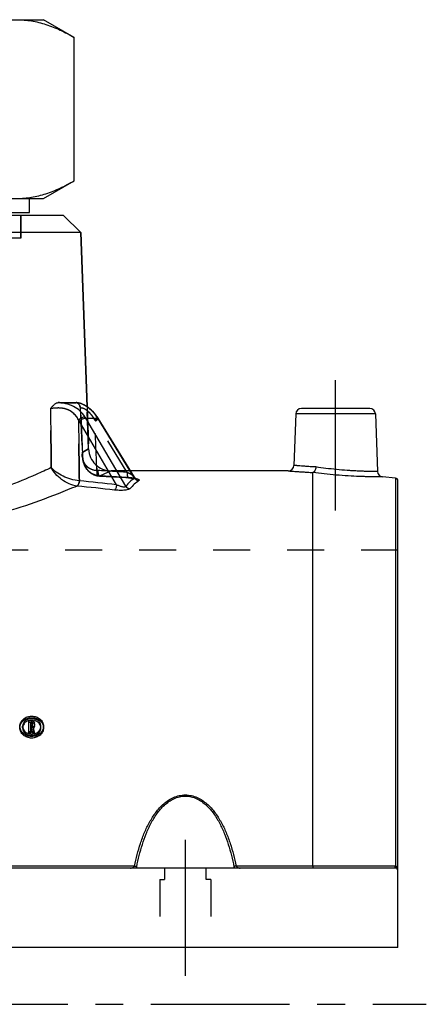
# Model space of a CAD drawing. Header units: millimetres. Extents: x 398 to 602, y 400 to 600.
# Tile 33 of 33: x 531 to 602, y 421 to 595. Entities that reach past the tile are written whole.
import ezdxf

# ---------------------------------------------------------------- set-up
doc = ezdxf.new("R2010")
doc.units = ezdxf.units.MM
doc.header["$LTSCALE"] = 65.185185
doc.linetypes.add('CENTER', pattern=[0.6, 0.375, -0.075, 0.075, -0.075])
doc.linetypes.add('HIDDEN', pattern=[0.2, 0.1, -0.1])
for name, color, linetype in [('FASEN', 7, 'CONTINUOUS'), ('FLAECHEN', 7, 'CONTINUOUS'), ('KOERPER', 7, 'CONTINUOUS'), ('KONST.EL_MIT_GEO', 7, 'CONTINUOUS')]:
    doc.layers.add(name, color=color, linetype=linetype)

msp = doc.modelspace()

# ---------------------------------------------------------------- linework, layer by layer
at = {"layer": 'FASEN', "color": 7, "linetype": 'Continuous'}
for p, q in [((538.5, 560.25), (461.5, 560.25)), ((538.5, 560.25), (541.6, 557.25)), ((541.6, 557.25), (458.4, 557.25))]:
    msp.add_line(p, q, dxfattribs=at)
at = {"layer": 'FLAECHEN', "color": 8, "linetype": 'HIDDEN'}
for p, q in [((531, 560.25), (531, 556.25)), ((531, 556.25), (469, 556.25)), ((542.68, 526.55), (542.94, 519.11)), ((550.32, 515.25), (546.93, 515.25)), ((597.5, 501.25), (525.1, 501.25)), ((597.5, 431.25), (597.5, 501.25))]:
    msp.add_line(p, q, dxfattribs=at)
at = {"layer": 'FLAECHEN', "color": 7, "linetype": 'Continuous'}
for p, q in [((541.6, 557.25), (542.68, 526.55)), ((578.15, 515.25), (550.32, 515.25)), ((597.04, 513.98), (594.8, 514.17)), ((597.5, 431.25), (402.5, 431.25))]:
    msp.add_line(p, q, dxfattribs=at)
at = {"layer": 'FLAECHEN', "color": 2, "linetype": 'CENTER'}
msp.add_line((397.5, 421.25), (602.5, 421.25), dxfattribs=at)
at = {"layer": 'KOERPER', "color": 2, "linetype": 'CENTER'}
msp.add_line((586.5, 508.25), (586.5, 531.25), dxfattribs=at)
at = {"layer": 'KOERPER', "color": 7, "linetype": 'Continuous'}
for p, q in [((579.47, 525.28), (579.15, 516.22)), ((593.53, 525.28), (593.89, 515.14))]:
    msp.add_line(p, q, dxfattribs=at)
at = {"layer": 'KOERPER', "color": 8, "linetype": 'HIDDEN'}
for p, q in [((563.7, 445.25), (556.3, 445.25)), ((556.3, 445.25), (556.3, 443.25)), ((563.7, 443.25), (563.7, 445.25)), ((555.5, 443.25), (556.3, 443.25)), ((555.5, 443.25), (555.5, 431.25)), ((564.5, 443.25), (563.7, 443.25)), ((564.5, 443.25), (564.5, 431.25))]:
    msp.add_line(p, q, dxfattribs=at)
at = {"layer": 'KONST.EL_MIT_GEO', "color": 7, "linetype": 'Continuous'}
for p, q in [((465, 594.75), (535, 594.75)), ((540.41, 591.62), (535, 594.75)), ((540.41, 566.38), (540.41, 591.62)), ((535, 563.25), (540.41, 566.38)), ((465, 563.25), (535, 563.25)), ((532.5, 560.75), (532.5, 563.25)), ((467.5, 560.75), (532.5, 560.75)), ((542.68, 526.55), (541.6, 557.25)), ((540.91, 527.26), (540.87, 527.27)), ((542.71, 526.53), (542.61, 526.6)), ((542.81, 526.47), (542.7, 526.54)), ((542.9, 526.4), (542.8, 526.47)), ((543, 526.33), (542.9, 526.4)), ((543.09, 526.25), (542.99, 526.33)), ((543.19, 526.17), (543.09, 526.26)), ((543.29, 526.09), (543.19, 526.18)), ((543.39, 526.01), (543.29, 526.1)), ((543.49, 525.92), (543.38, 526.01)), ((543.58, 525.83), (543.48, 525.92)), ((543.68, 525.73), (543.58, 525.83)), ((543.78, 525.63), (543.68, 525.74)), ((592.53, 526.25), (580.47, 526.25)), ((547.88, 512.8), (541.29, 524.04)), ((542.44, 524.55), (544.56, 524.55)), ((549.48, 512.56), (542.44, 524.55)), ((543.87, 525.53), (543.77, 525.64)), ((543.97, 525.43), (543.87, 525.53)), ((544.06, 525.32), (543.96, 525.43)), ((544.15, 525.2), (544.06, 525.32)), ((544.24, 525.09), (544.15, 525.21)), ((544.33, 524.97), (544.24, 525.09)), ((544.42, 524.85), (544.33, 524.97)), ((544.48, 524.76), (544.42, 524.85)), ((551.04, 513.97), (544.56, 524.55)), ((551.01, 514.12), (544.61, 524.56)), ((579.47, 525.28), (579.15, 516.22)), ((593.53, 525.28), (579.47, 525.28)), ((593.53, 525.28), (593.89, 515.14)), ((551.02, 514.12), (551.02, 514.12)), ((582.5, 445.62), (582.5, 514.97)), ((597.04, 513.98), (597.04, 445.62)), ((541.31, 513.51), (541.28, 513.51)), ((597.5, 431.25), (597.5, 513.48)), ((530.83, 470.25), (530.83, 470.29)), ((530.83, 469.97), (530.83, 470.25)), ((531.31, 470.29), (531.31, 470.25)), ((532.91, 471.21), (532.43, 471.21)), ((532.43, 469), (532.43, 471.21)), ((532.91, 470.93), (532.75, 470.93)), ((532.75, 470.36), (532.75, 470.93)), ((532.91, 470.66), (532.75, 470.66)), ((532.91, 470.36), (532.75, 470.36)), ((532.91, 470.66), (532.91, 470.93)), ((533.07, 470.5), (533.07, 470.8)), ((533.39, 470.22), (533.39, 470.8)), ((534.52, 470.25), (534.52, 470.29)), ((535, 470.29), (535, 470.25)), ((535, 469.97), (535, 470.25)), ((532.75, 469.28), (532.43, 469.28)), ((532.75, 469), (532.43, 469)), ((532.85, 470.09), (532.75, 470.09)), ((532.75, 469), (532.75, 470.09)), ((532.85, 469.81), (532.75, 469.81)), ((532.85, 469.81), (532.85, 470.09)), ((533.39, 469.28), (533.06, 469.28)), ((533.06, 469), (533.06, 469.28)), ((533.39, 469), (533.06, 469)), ((533.39, 469), (533.39, 469.28)), ((597, 445.25), (403, 445.25)), ((551.03, 445.62), (448.97, 445.62)), ((582.5, 445.62), (568.97, 445.62)), ((596.96, 445.62), (582.5, 445.62))]:
    msp.add_line(p, q, dxfattribs=at)
at = {"layer": 'KONST.EL_MIT_GEO', "color": 8, "linetype": 'HIDDEN'}
for p, q in [((469, 560.25), (531, 560.25)), ((531, 556.25), (531, 560.25)), ((541.25, 527.2), (541.24, 527.2)), ((541.38, 526.68), (541.39, 526.66)), ((541.39, 526.66), (541.41, 526.62)), ((541.41, 526.63), (541.42, 526.58)), ((541.42, 526.59), (541.44, 526.54)), ((541.44, 526.54), (541.45, 526.5)), ((541.45, 526.5), (541.46, 526.46)), ((541.46, 526.46), (541.47, 526.41)), ((541.48, 526.28), (541.83, 517.8)), ((541.52, 527.12), (541.51, 527.12)), ((541.61, 527.09), (541.6, 527.09)), ((541.7, 527.06), (541.69, 527.06)), ((541.79, 527.02), (541.78, 527.02)), ((541.88, 526.98), (541.88, 526.99)), ((541.98, 526.94), (541.97, 526.95)), ((542.07, 526.9), (542.06, 526.9)), ((542.16, 526.86), (542.15, 526.86)), ((542.25, 526.81), (542.24, 526.81)), ((542.34, 526.76), (542.33, 526.76)), ((542.43, 526.71), (542.42, 526.71)), ((542.52, 526.65), (542.52, 526.66)), ((542.62, 526.59), (542.61, 526.6)), ((542.94, 519.11), (542.68, 526.55)), ((549.72, 514.98), (544.16, 524.04)), ((541.9, 518.56), (542.94, 519.11)), ((542.94, 519.11), (541.9, 518.56)), ((542.01, 516.7), (542.05, 516.58)), ((542.05, 516.58), (542.09, 516.46)), ((542.09, 516.46), (542.14, 516.34)), ((542.14, 516.34), (542.19, 516.23)), ((542.19, 516.23), (542.24, 516.12)), ((542.24, 516.12), (542.3, 516.02)), ((542.29, 516.02), (542.35, 515.91)), ((542.35, 515.92), (542.41, 515.82)), ((542.41, 515.82), (542.47, 515.72)), ((542.47, 515.72), (542.54, 515.63)), ((542.53, 515.63), (542.6, 515.54)), ((542.6, 515.54), (542.67, 515.46)), ((542.67, 515.46), (542.74, 515.38)), ((542.74, 515.38), (542.81, 515.3)), ((542.81, 515.3), (542.88, 515.22)), ((544.36, 516.19), (544.4, 515.32)), ((542.88, 515.23), (542.96, 515.15)), ((542.96, 515.15), (543.03, 515.08)), ((543.03, 515.09), (543.11, 515.02)), ((543.11, 515.02), (543.19, 514.96)), ((543.19, 514.96), (543.27, 514.9)), ((543.27, 514.9), (543.35, 514.84)), ((543.35, 514.84), (543.43, 514.79)), ((543.43, 514.79), (543.52, 514.74)), ((543.51, 514.74), (543.6, 514.69)), ((543.6, 514.7), (543.69, 514.65)), ((543.68, 514.65), (543.77, 514.61)), ((543.77, 514.61), (543.86, 514.57)), ((543.86, 514.57), (543.95, 514.54)), ((543.95, 514.54), (544.04, 514.5)), ((544.04, 514.51), (544.13, 514.47)), ((544.13, 514.48), (544.22, 514.45)), ((544.22, 514.45), (544.32, 514.42)), ((544.31, 514.42), (544.41, 514.4)), ((544.41, 514.4), (544.51, 514.38)), ((544.5, 514.39), (544.6, 514.37)), ((544.6, 514.37), (544.65, 514.36)), ((544.65, 514.36), (544.68, 514.36)), ((544.68, 514.36), (544.72, 514.35)), ((544.72, 514.35), (544.76, 514.35)), ((544.76, 514.35), (544.8, 514.35)), ((544.8, 514.35), (544.84, 514.34)), ((544.84, 514.34), (544.88, 514.34)), ((544.88, 514.34), (546.03, 514.27)), ((546.93, 515.25), (544.97, 514.35)), ((546.02, 514.27), (547.19, 514.2)), ((547.18, 514.2), (548.34, 514.13)), ((548.34, 514.13), (549.5, 514.05)), ((549.5, 514.05), (550.1, 514.01)), ((550.03, 514.03), (550.1, 514.03)), ((550.1, 514.01), (550.21, 514.01)), ((550.16, 514.01), (550.26, 514)), ((550.26, 514), (550.36, 513.99)), ((550.31, 514), (550.41, 513.99)), ((550.41, 513.99), (550.46, 513.98)), ((550.45, 513.98), (550.5, 513.98)), ((550.5, 513.98), (550.55, 513.97)), ((550.54, 513.97), (550.59, 513.97)), ((550.59, 513.97), (550.63, 513.96)), ((550.63, 513.96), (550.67, 513.96)), ((550.67, 513.96), (550.71, 513.95)), ((550.71, 513.95), (550.75, 513.95)), ((550.75, 513.95), (550.78, 513.94)), ((550.78, 513.94), (550.82, 513.94)), ((550.82, 513.94), (550.85, 513.93)), ((550.85, 513.93), (550.89, 513.93)), ((550.88, 513.93), (550.92, 513.92)), ((550.92, 513.92), (550.95, 513.92)), ((550.95, 513.92), (550.98, 513.91)), ((550.98, 513.91), (551.01, 513.91)), ((551, 513.91), (551.03, 513.9)), ((551.02, 514.12), (551.02, 514.12)), ((551.29, 513.84), (551.28, 513.85)), ((551.3, 513.84), (551.31, 513.84)), ((551.3, 513.84), (551.3, 513.84)), ((551.31, 513.83), (551.31, 513.84)), ((541.28, 513.51), (541.31, 513.51)), ((531.31, 469.97), (531.31, 470.25)), ((532.91, 470.93), (532.43, 470.93)), ((532.75, 470.09), (532.75, 470.36)), ((532.91, 470.93), (532.91, 471.21)), ((532.91, 470.09), (532.91, 470.36)), ((533.07, 470.22), (533.07, 470.5)), ((534.52, 469.97), (534.52, 470.25)), ((532.91, 470.09), (532.75, 470.09)), ((533.16, 469.87), (533.16, 470.15)), ((564.5, 431.25), (555.5, 431.25))]:
    msp.add_line(p, q, dxfattribs=at)
at = {"layer": 'KONST.EL_MIT_GEO', "color": 2, "linetype": 'CENTER'}
msp.add_line((560, 450.25), (560, 426.25), dxfattribs=at)
at = {"layer": 'KONST.EL_MIT_GEO', "color": 8, "linetype": 'HIDDEN'}
for points in [[(541.17, 527.22), (541.08, 527.24), (541, 527.25), (540.92, 527.26), (540.91, 527.26)], [(541.43, 527.15), (541.34, 527.18), (541.33, 527.18)], [(541.47, 526.42), (541.48, 526.37), (541.48, 526.33)], [(541.48, 526.37), (541.48, 526.33), (541.48, 526.28)], [(541.83, 517.8), (541.84, 517.65), (541.85, 517.51)], [(541.85, 517.51), (541.87, 517.37), (541.89, 517.23), (541.91, 517.09), (541.94, 516.96), (541.97, 516.83), (542.01, 516.7)], [(551.03, 513.9), (551.06, 513.9), (551.08, 513.89), (551.1, 513.89), (551.13, 513.88), (551.15, 513.88), (551.17, 513.88), (551.19, 513.87), (551.2, 513.87), (551.22, 513.86), (551.23, 513.86), (551.25, 513.85), (551.26, 513.85), (551.27, 513.85), (551.28, 513.84), (551.29, 513.84), (551.3, 513.84), (551.3, 513.84), (551.31, 513.84), (551.31, 513.84)], [(551.31, 513.83), (551.32, 513.83), (551.31, 513.83)]]:
    msp.add_lwpolyline(points, dxfattribs=at)
at = {"layer": 'KONST.EL_MIT_GEO', "color": 7, "linetype": 'Continuous'}
for points in [[(542.61, 526.6), (542.52, 526.66), (542.42, 526.71), (542.33, 526.76), (542.24, 526.81), (542.15, 526.86), (542.06, 526.9), (541.97, 526.95), (541.88, 526.99), (541.78, 527.02), (541.69, 527.06), (541.6, 527.09), (541.51, 527.12), (541.42, 527.15), (541.33, 527.18), (541.24, 527.2), (541.15, 527.22), (541.07, 527.24), (540.99, 527.25), (540.91, 527.26)], [(544.61, 524.56), (544.59, 524.59), (544.57, 524.63), (544.55, 524.66), (544.52, 524.7), (544.5, 524.73), (544.48, 524.76)], [(551.08, 514.03), (551.06, 514.05), (551.05, 514.07), (551.03, 514.1), (551.02, 514.12)], [(551.31, 513.84), (551.31, 513.83), (551.31, 513.83), (551.32, 513.83), (551.31, 513.83), (551.31, 513.83), (551.31, 513.84), (551.3, 513.84), (551.3, 513.84), (551.29, 513.84), (551.28, 513.85), (551.28, 513.85), (551.27, 513.86), (551.25, 513.87), (551.24, 513.88), (551.23, 513.88), (551.22, 513.9), (551.2, 513.91), (551.19, 513.92), (551.17, 513.93), (551.15, 513.95), (551.14, 513.97), (551.12, 513.98), (551.1, 514), (551.08, 514.03)]]:
    msp.add_lwpolyline(points, dxfattribs=at)
for centre, radius, start, end in [((540.58, 524.89), 2.39, 82.3525, 83.6653), ((540.85, 527.06), 0.203, 83.6933, 91.2516), ((580.47, 525.25), 1, 90, 178), ((592.53, 525.25), 1, 2, 90), ((537.02, 521.53), 4.95, 30.3945, 33.0986), ((537.31, 521.53), 5.96, 30.489, 33.1882), ((539.32, 521.35), 6.14, 31.4276, 34.0732), ((578.15, 516.25), 1, 270, 358), ((555.9, 507.01), 8.48, 124.9137, 139.1992), ((550.28, 508.86), 5.12, 79.1459, 79.5428), ((594.89, 515.17), 1, 182, 265), ((597, 513.48), 0.5, 0, 85), ((539.95, 502.87), 9.75, 84.241, 84.3572), ((490.65, 13.96), 501.14, 83.4872, 84.2424), ((491.02, 20.01), 496.06, 83.4185, 84.1816), ((556.62, 506.58), 8.45, 124.6205, 138.8897), ((532.5, 469.97), 1.19, 167.5083, 173.2303), ((532.51, 469.97), 1.2, 165.0366, 167.511), ((533.32, 469.97), 1.2, 12.489, 14.9634), ((533.33, 469.97), 1.19, 6.7697, 12.4917), ((596.96, 444.61), 1.01, 85.0208, 89.9918), ((597, 444.75), 0.5, 0, 90)]:
    msp.add_arc(centre, radius, start, end, dxfattribs=at)
at = {"layer": 'KONST.EL_MIT_GEO', "color": 8, "linetype": 'HIDDEN'}
for centre, radius, start, end in [((539.79, 521.36), 5.13, 31.5208, 34.1606), ((546.93, 519.25), 4, 182, 270), ((544.73, 517.9), 2.6, 262.5375, 266.7023), ((513.12, -31.41), 547.62, 86.1676, 86.7057), ((545.11, 517.49), 3.15, 261.1584, 262.8451), ((545.16, 517.88), 3.54, 262.8438, 266.2705), ((545.16, 517.88), 3.54, 262.8431, 266.957), ((545.15, 517.87), 3.53, 266.2728, 266.9605), ((513.5, -38.15), 553.4, 86.2147, 86.7403), ((513.5, -38.13), 553.37, 86.2078, 86.7403), ((532.49, 469.97), 1.18, 173.2384, 179.9945), ((532.94, 470.3), 0.485, 297.6594, 306.2729), ((533.34, 469.97), 1.18, 0.0055, 6.7616)]:
    msp.add_arc(centre, radius, start, end, dxfattribs=at)
at = {"layer": 'KONST.EL_MIT_GEO', "color": 7, "linetype": 'Continuous'}
for centre, major_axis, start_param, end_param in [((534.34, 421.25), (-18.87, 94.59), -1.057627, -1.047695), ((534.34, 421.25), (-18.75, 93.98), -1.057229, -1.047232), ((534.67, 421.25), (-18.87, 94.59), -1.057627, -1.046948)]:
    msp.add_ellipse(centre, major_axis=major_axis, ratio=0.096832, start_param=start_param, end_param=end_param, dxfattribs=at)
at = {"layer": 'KONST.EL_MIT_GEO', "color": 8, "linetype": 'HIDDEN'}
msp.add_ellipse((534.67, 421.25), major_axis=(-18.75, 93.98), ratio=0.096832, start_param=-1.057229, end_param=-1.046481, dxfattribs=at)
at = {"layer": 'KONST.EL_MIT_GEO', "color": 7, "linetype": 'Continuous'}
for points, knots in [([(530.31, 594.75), (531.17, 594.75), (532.9, 594.6), (535.46, 593.96), (537.98, 592.95), (539.61, 592.09), (540.41, 591.62)], [0, 0, 0, 0, 0.240396, 0.485491, 0.738349, 1, 1, 1, 1]), ([(530.31, 563.25), (531.17, 563.25), (532.9, 563.4), (535.46, 564.04), (537.98, 565.05), (539.61, 565.91), (540.41, 566.38)], [0, 0, 0, 0, 0.240396, 0.485491, 0.738349, 1, 1, 1, 1]), ([(536.21, 526.23), (536.32, 526.35), (536.53, 526.59), (536.81, 526.87), (537.03, 527.06), (537.2, 527.17), (537.38, 527.25), (537.5, 527.27), (537.56, 527.27)], [0, 0, 0, 0, 0.280489, 0.548346, 0.673122, 0.789772, 0.898014, 1, 1, 1, 1]), ([(541.16, 524.24), (541.04, 524.47), (540.76, 524.92), (540.21, 525.49), (539.53, 525.94), (538.79, 526.21), (538.04, 526.33), (537.34, 526.33), (536.74, 526.28), (536.38, 526.24), (536.21, 526.23)], [0, 0, 0, 0, 0.136665, 0.27436, 0.413745, 0.552836, 0.68639, 0.808491, 0.91438, 1, 1, 1, 1]), ([(542.29, 524.79), (542.04, 525.17), (541.44, 525.88), (540.27, 526.66), (538.95, 527.13), (538.02, 527.24), (537.56, 527.27)], [0, 0, 0, 0, 0.247003, 0.497571, 0.751654, 1, 1, 1, 1]), ([(537.56, 527.27), (538.18, 527.26), (539.05, 527.25), (540.14, 527.25), (540.62, 527.26), (540.85, 527.27)], [0, 0, 0, 0, 0.561069, 0.796092, 1, 1, 1, 1]), ([(544.4, 524.79), (543.93, 525.49), (543.05, 526.37), (541.86, 527), (541.28, 527.19), (541.02, 527.25), (540.9, 527.26)], [0, 0, 0, 0, 0.58092, 0.82089, 0.919151, 1, 1, 1, 1]), ([(541.16, 524.24), (541.26, 524.31), (541.47, 524.46), (541.78, 524.63), (542.03, 524.74), (542.19, 524.78), (542.26, 524.79), (542.29, 524.79)], [0, 0, 0, 0, 0.300693, 0.592502, 0.835404, 0.928627, 1, 1, 1, 1]), ([(541.29, 524.04), (541.39, 524.11), (541.6, 524.24), (541.92, 524.41), (542.17, 524.5), (542.34, 524.54), (542.41, 524.55), (542.44, 524.55)], [0, 0, 0, 0, 0.299554, 0.591387, 0.835005, 0.928566, 1, 1, 1, 1]), ([(544.4, 524.79), (544.41, 524.79), (544.44, 524.79), (544.47, 524.78), (544.48, 524.76)], [0, 0, 0, 0, 0.328342, 1, 1, 1, 1]), ([(544.56, 524.55), (544.56, 524.55), (544.59, 524.55), (544.62, 524.54), (544.63, 524.53)], [0, 0, 0, 0, 0.338692, 1, 1, 1, 1]), ([(536.37, 515.82), (535.48, 515.41), (531.25, 513.49), (526.9, 511.82), (523.42, 510.71)], [0, 0, 0, 0, 0.211834, 1, 1, 1, 1]), ([(540.91, 512.58), (540.42, 512.63), (539.45, 512.91), (538.17, 513.66), (537.11, 514.65), (536.57, 515.42), (536.37, 515.82)], [0, 0, 0, 0, 0.252963, 0.515058, 0.767724, 1, 1, 1, 1]), ([(541.28, 513.51), (540.79, 513.55), (539.81, 513.73), (538.45, 514.26), (537.44, 514.86), (536.78, 515.4), (536.5, 515.68), (536.37, 515.82)], [0, 0, 0, 0, 0.266542, 0.536641, 0.785405, 0.89751, 1, 1, 1, 1]), ([(583.02, 515.93), (582.74, 515.94), (582.2, 515.97), (581.45, 516.02), (580.79, 516.07), (580.3, 516.11), (579.96, 516.14), (579.75, 516.16), (579.57, 516.17), (579.43, 516.19), (579.32, 516.2), (579.26, 516.2), (579.22, 516.21), (579.19, 516.21), (579.17, 516.21), (579.16, 516.21), (579.15, 516.21), (579.15, 516.22)], [0, 0, 0, 0, 0.216308, 0.412449, 0.584903, 0.730557, 0.792485, 0.846755, 0.893115, 0.931349, 0.961276, 0.973079, 0.982755, 0.990293, 0.995684, 0.99892, 1, 1, 1, 1]), ([(583.02, 515.93), (583.01, 515.81), (582.97, 515.58), (582.87, 515.32), (582.77, 515.15), (582.67, 515.04), (582.57, 514.98), (582.51, 514.97)], [0, 0, 0, 0, 0.314926, 0.598685, 0.72124, 0.828518, 1, 1, 1, 1]), ([(593.89, 515.14), (593.89, 515.13), (593.88, 515.14), (593.87, 515.13), (593.85, 515.14), (593.82, 515.13), (593.79, 515.13), (593.73, 515.13), (593.63, 515.13), (593.5, 515.14), (593.33, 515.14), (593.14, 515.14), (592.82, 515.14), (592.37, 515.15), (591.75, 515.16), (591.04, 515.18), (590.26, 515.22), (589.42, 515.26), (588.21, 515.34), (586.65, 515.47), (584.82, 515.68), (583.6, 515.84), (583.02, 515.93)], [0, 0, 0, 0, 0.000353, 0.001412, 0.003176, 0.005642, 0.008809, 0.012673, 0.022475, 0.035008, 0.050221, 0.06805, 0.088422, 0.136449, 0.193505, 0.258642, 0.330772, 0.408685, 0.491068, 0.663651, 0.837062, 1, 1, 1, 1]), ([(551.02, 514.12), (551.03, 514.1), (551.05, 514.05), (551.05, 513.99), (551.04, 513.97)], [0, 0, 0, 0, 0.549959, 1, 1, 1, 1]), ([(551.04, 513.97), (551.13, 513.84), (551.36, 513.63), (551.67, 513.54), (551.82, 513.53)], [0, 0, 0, 0, 0.504791, 1, 1, 1, 1]), ([(551.24, 513.9), (551.3, 513.88), (551.41, 513.86), (551.56, 513.82), (551.68, 513.78), (551.78, 513.74), (551.85, 513.69), (551.88, 513.65), (551.88, 513.61), (551.87, 513.58), (551.85, 513.56), (551.83, 513.54), (551.82, 513.53)], [0, 0, 0, 0, 0.210146, 0.395765, 0.554105, 0.682589, 0.779876, 0.849692, 0.880175, 0.912933, 0.951985, 1, 1, 1, 1]), ([(578.15, 515.25), (578.16, 515.25), (578.17, 515.25), (578.2, 515.25), (578.25, 515.24), (578.33, 515.23), (578.46, 515.22), (578.63, 515.21), (578.92, 515.19), (579.37, 515.15), (580, 515.11), (580.75, 515.06), (581.6, 515.01), (582.2, 514.98), (582.51, 514.97)], [0, 0, 0, 0, 0.004338, 0.009754, 0.017328, 0.038906, 0.068962, 0.107345, 0.153864, 0.270355, 0.416181, 0.588584, 0.784377, 1, 1, 1, 1]), ([(582.5, 514.97), (582.5, 514.97), (582.5, 514.97), (582.51, 514.97), (582.51, 514.97)], [0, 0, 0, 0, 0.269407, 1, 1, 1, 1]), ([(594.8, 514.17), (594.79, 514.17), (594.77, 514.17), (594.72, 514.17), (594.63, 514.17), (594.51, 514.17), (594.35, 514.17), (594.08, 514.18), (593.66, 514.18), (593.07, 514.19), (592.37, 514.2), (591.57, 514.23), (590.34, 514.27), (588.68, 514.36), (586.61, 514.51), (584.54, 514.72), (583.16, 514.88), (582.5, 514.97)], [0, 0, 0, 0, 0.001427, 0.005701, 0.012803, 0.0227, 0.035349, 0.050693, 0.08918, 0.137482, 0.194757, 0.260018, 0.332154, 0.492116, 0.664112, 0.837062, 1, 1, 1, 1]), ([(540.91, 512.58), (539.8, 512.11), (534.35, 509.9), (528.76, 508.03), (524.23, 506.82)], [0, 0, 0, 0, 0.203898, 1, 1, 1, 1]), ([(541.28, 513.51), (541.27, 513.41), (541.24, 513.2), (541.16, 512.93), (541.06, 512.71), (540.96, 512.61), (540.91, 512.58)], [0, 0, 0, 0, 0.31284, 0.597531, 0.830516, 1, 1, 1, 1]), ([(541.31, 513.51), (541.3, 513.4), (541.27, 513.2), (541.18, 512.92), (541.08, 512.71), (540.98, 512.6), (540.93, 512.57)], [0, 0, 0, 0, 0.312112, 0.596421, 0.829573, 1, 1, 1, 1]), ([(547.88, 512.8), (547.87, 512.69), (547.83, 512.49), (547.75, 512.22), (547.64, 512.01), (547.55, 511.9), (547.5, 511.87)], [0, 0, 0, 0, 0.30885, 0.591724, 0.826137, 1, 1, 1, 1]), ([(550.25, 512.13), (550.23, 512.11), (550.19, 512.08), (550.06, 512), (549.84, 511.93), (549.52, 511.86), (549, 511.81), (548.32, 511.8), (547.77, 511.84), (547.5, 511.87)], [0, 0, 0, 0, 0.027857, 0.062641, 0.154732, 0.274197, 0.412556, 0.710245, 1, 1, 1, 1]), ([(549.48, 512.56), (549.47, 512.54), (549.46, 512.5), (549.42, 512.45), (549.36, 512.41), (549.23, 512.38), (549.04, 512.38), (548.8, 512.43), (548.56, 512.5), (548.32, 512.59), (548.1, 512.69), (547.95, 512.76), (547.88, 512.8)], [0, 0, 0, 0, 0.033012, 0.068133, 0.109901, 0.16137, 0.288972, 0.431969, 0.577495, 0.72136, 0.862323, 1, 1, 1, 1]), ([(549.48, 512.56), (549.57, 512.43), (549.8, 512.23), (550.1, 512.14), (550.25, 512.13)], [0, 0, 0, 0, 0.502663, 1, 1, 1, 1]), ([(530.83, 470.29), (530.83, 470.4), (530.86, 470.63), (530.99, 470.96), (531.19, 471.27), (531.54, 471.62), (532.12, 471.94), (532.91, 472.07), (533.71, 471.94), (534.29, 471.62), (534.64, 471.27), (534.84, 470.96), (534.96, 470.63), (535, 470.4), (535, 470.29)], [0, 0, 0, 0, 0.057808, 0.116329, 0.176218, 0.237899, 0.366349, 0.5, 0.633651, 0.762101, 0.823782, 0.883671, 0.942192, 1, 1, 1, 1]), ([(535, 470.25), (535, 470.13), (534.97, 469.89), (534.85, 469.55), (534.66, 469.24), (534.3, 468.87), (533.72, 468.54), (532.91, 468.4), (532.11, 468.54), (531.52, 468.87), (531.17, 469.24), (530.97, 469.55), (530.85, 469.89), (530.83, 470.13), (530.83, 470.25)], [0, 0, 0, 0, 0.057707, 0.116312, 0.176396, 0.238278, 0.36679, 0.5, 0.63321, 0.761722, 0.823604, 0.883688, 0.942293, 1, 1, 1, 1]), ([(534.52, 470.29), (534.51, 470.37), (534.49, 470.55), (534.36, 470.89), (534.05, 471.27), (533.52, 471.55), (532.91, 471.65), (532.31, 471.55), (531.78, 471.27), (531.47, 470.89), (531.34, 470.55), (531.31, 470.37), (531.31, 470.29)], [0, 0, 0, 0, 0.057858, 0.116475, 0.237665, 0.366285, 0.5, 0.633715, 0.762335, 0.883525, 0.942142, 1, 1, 1, 1]), ([(531.31, 470.25), (531.31, 470.16), (531.33, 469.97), (531.46, 469.62), (531.76, 469.23), (532.29, 468.93), (532.91, 468.83), (533.53, 468.93), (534.06, 469.23), (534.37, 469.62), (534.5, 469.97), (534.52, 470.16), (534.52, 470.25)], [0, 0, 0, 0, 0.057797, 0.116464, 0.237888, 0.366557, 0.5, 0.633443, 0.762112, 0.883536, 0.942203, 1, 1, 1, 1]), ([(534.48, 470.28), (534.44, 470.43), (534.29, 470.72), (533.92, 471.07), (533.45, 471.29), (532.91, 471.36), (532.38, 471.29), (531.9, 471.07), (531.54, 470.72), (531.39, 470.43), (531.35, 470.28)], [0, 0, 0, 0, 0.11648, 0.238811, 0.367427, 0.5, 0.632573, 0.761189, 0.88352, 1, 1, 1, 1]), ([(532.91, 471.21), (532.98, 471.21), (533.1, 471.19), (533.26, 471.1), (533.37, 470.96), (533.39, 470.85), (533.39, 470.8)], [0, 0, 0, 0, 0.268305, 0.526154, 0.76867, 1, 1, 1, 1]), ([(533.07, 470.8), (533.07, 470.82), (533.06, 470.85), (533.01, 470.91), (532.95, 470.93), (532.91, 470.93)], [0, 0, 0, 0, 0.233208, 0.477774, 1, 1, 1, 1]), ([(533.06, 470.56), (533.05, 470.59), (533.01, 470.64), (532.95, 470.66), (532.91, 470.66)], [0, 0, 0, 0, 0.47882, 1, 1, 1, 1]), ([(532.91, 470.36), (532.95, 470.36), (533.01, 470.38), (533.06, 470.44), (533.07, 470.48), (533.07, 470.5)], [0, 0, 0, 0, 0.521768, 0.766523, 1, 1, 1, 1]), ([(533.39, 470.5), (533.39, 470.46), (533.38, 470.39), (533.32, 470.26), (533.23, 470.18), (533.16, 470.15)], [0, 0, 0, 0, 0.239761, 0.48503, 1, 1, 1, 1]), ([(533.39, 470.22), (533.39, 470.16), (533.36, 470.04), (533.28, 469.95), (533.23, 469.91)], [0, 0, 0, 0, 0.48621, 1, 1, 1, 1]), ([(535, 469.97), (535, 469.85), (534.97, 469.62), (534.85, 469.28), (534.66, 468.96), (534.3, 468.59), (533.72, 468.26), (532.91, 468.12), (532.11, 468.26), (531.52, 468.59), (531.17, 468.96), (530.97, 469.28), (530.85, 469.62), (530.83, 469.85), (530.83, 469.97)], [0, 0, 0, 0, 0.057696, 0.116294, 0.176374, 0.238255, 0.366776, 0.5, 0.633224, 0.761745, 0.823626, 0.883706, 0.942304, 1, 1, 1, 1]), ([(551.03, 445.62), (551.17, 446.29), (551.49, 447.63), (552.07, 449.6), (552.78, 451.52), (553.66, 453.36), (554.75, 455.09), (555.91, 456.38), (557, 457.22), (557.92, 457.72), (558.93, 458.06), (560, 458.18), (561.07, 458.06), (562.08, 457.72), (563, 457.22), (564.09, 456.38), (565.25, 455.09), (566.34, 453.36), (567.22, 451.52), (567.93, 449.6), (568.51, 447.63), (568.83, 446.29), (568.97, 445.62)], [0, 0, 0, 0, 0.062531, 0.124752, 0.186704, 0.24848, 0.310268, 0.372413, 0.403852, 0.435606, 0.46769, 0.5, 0.532311, 0.564395, 0.596149, 0.627588, 0.689733, 0.751521, 0.813297, 0.875248, 0.937469, 1, 1, 1, 1]), ([(551.42, 445.49), (551.56, 446.15), (551.86, 447.47), (552.4, 449.41), (553.08, 451.3), (553.9, 453.13), (554.94, 454.85), (556.03, 456.14), (557.08, 456.99), (557.97, 457.51), (558.96, 457.86), (560, 457.98), (561.04, 457.86), (562.03, 457.51), (562.92, 456.99), (563.97, 456.14), (565.06, 454.85), (566.1, 453.13), (566.92, 451.3), (567.6, 449.41), (568.14, 447.47), (568.44, 446.15), (568.58, 445.49)], [0, 0, 0, 0, 0.062574, 0.124859, 0.186888, 0.248737, 0.310569, 0.372689, 0.404079, 0.435763, 0.467769, 0.5, 0.532232, 0.564237, 0.595922, 0.627312, 0.689432, 0.751264, 0.813113, 0.875141, 0.937426, 1, 1, 1, 1]), ([(550.33, 445.25), (550.4, 445.25), (550.53, 445.27), (550.72, 445.33), (550.9, 445.44), (551, 445.55), (551.03, 445.62)], [0, 0, 0, 0, 0.233946, 0.476513, 0.730278, 1, 1, 1, 1]), ([(551.03, 445.62), (551.1, 445.61), (551.24, 445.57), (551.37, 445.52), (551.42, 445.49)], [0, 0, 0, 0, 0.546427, 1, 1, 1, 1]), ([(551.34, 445.25), (551.35, 445.27), (551.38, 445.35), (551.41, 445.43), (551.42, 445.49)], [0, 0, 0, 0, 0.24202, 1, 1, 1, 1]), ([(568.97, 445.62), (568.9, 445.61), (568.76, 445.57), (568.63, 445.52), (568.58, 445.49)], [0, 0, 0, 0, 0.546427, 1, 1, 1, 1]), ([(568.58, 445.49), (568.58, 445.47), (568.6, 445.39), (568.63, 445.31), (568.66, 445.25)], [0, 0, 0, 0, 0.257746, 1, 1, 1, 1]), ([(568.97, 445.62), (569, 445.55), (569.1, 445.44), (569.28, 445.33), (569.47, 445.27), (569.6, 445.25), (569.67, 445.25)], [0, 0, 0, 0, 0.269722, 0.523487, 0.766054, 1, 1, 1, 1]), ([(582.5, 445.62), (582.5, 445.57), (582.5, 445.5), (582.51, 445.41), (582.51, 445.36), (582.51, 445.31), (582.51, 445.28), (582.52, 445.26), (582.52, 445.25), (582.52, 445.25), (582.52, 445.25)], [0, 0, 0, 0, 0.398616, 0.570597, 0.718094, 0.837224, 0.924905, 0.979034, 0.993329, 1, 1, 1, 1]), ([(596.96, 445.62), (596.96, 445.57), (596.96, 445.48), (596.97, 445.38), (596.98, 445.31), (596.98, 445.28), (596.99, 445.26), (597, 445.25), (597, 445.25)], [0, 0, 0, 0, 0.39429, 0.710914, 0.829544, 0.91762, 0.973618, 1, 1, 1, 1]), ([(597.04, 445.62), (597.04, 445.57), (597.04, 445.5), (597.03, 445.41), (597.03, 445.35), (597.03, 445.31), (597.03, 445.28), (597.04, 445.26), (597.04, 445.25), (597.04, 445.25)], [0, 0, 0, 0, 0.397326, 0.568641, 0.715604, 0.834436, 0.922185, 0.977007, 1, 1, 1, 1]), ([(597.5, 444.75), (597.5, 444.84), (597.49, 445.01), (597.43, 445.22), (597.35, 445.38), (597.27, 445.48), (597.17, 445.57), (597.09, 445.61), (597.04, 445.62)], [0, 0, 0, 0, 0.246924, 0.494563, 0.619273, 0.744843, 0.871692, 1, 1, 1, 1])]:
    msp.add_open_spline(points, degree=3, knots=knots, dxfattribs=at)
at = {"layer": 'KONST.EL_MIT_GEO', "color": 8, "linetype": 'HIDDEN'}
for points, knots in [([(541.16, 524.24), (541.04, 524.47), (540.76, 524.92), (540.21, 525.49), (539.53, 525.94), (538.79, 526.21), (538.04, 526.33), (537.34, 526.33), (536.74, 526.28), (536.38, 526.24), (536.21, 526.23)], [0, 0, 0, 0, 0.136665, 0.27436, 0.413745, 0.552836, 0.68639, 0.808491, 0.91438, 1, 1, 1, 1]), ([(540.85, 527.27), (540.62, 527.26), (540.14, 527.25), (539.05, 527.25), (538.18, 527.26), (537.56, 527.27)], [0, 0, 0, 0, 0.203908, 0.438931, 1, 1, 1, 1]), ([(544.4, 524.79), (544.15, 525.16), (543.59, 525.83), (542.63, 526.6), (541.81, 527.03), (541.22, 527.21), (540.96, 527.26), (540.85, 527.27)], [0, 0, 0, 0, 0.30466, 0.58654, 0.825184, 0.921692, 1, 1, 1, 1]), ([(540.87, 527.27), (540.92, 527.26), (541, 527.22), (541.08, 527.15), (541.17, 527.05), (541.27, 526.89), (541.34, 526.76), (541.38, 526.68)], [0, 0, 0, 0, 0.187051, 0.297042, 0.418839, 0.693743, 1, 1, 1, 1]), ([(541.59, 526.23), (541.57, 526.27), (541.51, 526.42), (541.44, 526.57), (541.38, 526.68)], [0, 0, 0, 0, 0.251221, 1, 1, 1, 1]), ([(541.38, 526.68), (541.4, 526.65), (541.47, 526.5), (541.54, 526.34), (541.59, 526.23)], [0, 0, 0, 0, 0.246498, 1, 1, 1, 1]), ([(544.03, 524.24), (543.93, 524.43), (543.69, 524.81), (543.29, 525.32), (542.92, 525.68), (542.61, 525.91), (542.4, 526.05), (542.2, 526.16), (542.02, 526.24), (541.86, 526.29), (541.73, 526.32), (541.63, 526.33), (541.56, 526.32), (541.52, 526.31), (541.5, 526.3), (541.48, 526.29), (541.48, 526.28)], [0, 0, 0, 0, 0.195823, 0.385262, 0.561995, 0.642817, 0.716865, 0.782997, 0.840388, 0.888617, 0.927638, 0.957676, 0.979135, 0.986846, 0.992699, 1, 1, 1, 1]), ([(542.7, 525.84), (542.62, 525.9), (542.46, 526.02), (542.22, 526.15), (542.01, 526.24), (541.83, 526.3), (541.7, 526.32), (541.61, 526.33), (541.57, 526.32), (541.53, 526.32), (541.5, 526.31), (541.48, 526.29), (541.48, 526.28)], [0, 0, 0, 0, 0.230492, 0.433848, 0.606373, 0.746307, 0.85369, 0.895567, 0.929842, 0.956807, 0.976883, 1, 1, 1, 1]), ([(541.48, 526.28), (541.48, 526.27), (541.51, 526.25), (541.55, 526.24), (541.57, 526.23), (541.59, 526.23)], [0, 0, 0, 0, 0.326927, 0.616494, 1, 1, 1, 1]), ([(544.03, 524.24), (543.86, 524.56), (543.47, 525.14), (542.97, 525.64), (542.7, 525.84)], [0, 0, 0, 0, 0.52334, 1, 1, 1, 1]), ([(544.03, 524.24), (544.11, 524.29), (544.2, 524.38), (544.32, 524.49), (544.39, 524.56), (544.44, 524.63), (544.48, 524.69), (544.49, 524.74), (544.48, 524.76)], [0, 0, 0, 0, 0.381083, 0.545078, 0.686629, 0.803139, 0.893198, 1, 1, 1, 1]), ([(544.16, 524.04), (544.24, 524.09), (544.34, 524.17), (544.46, 524.27), (544.53, 524.34), (544.58, 524.4), (544.62, 524.45), (544.65, 524.51), (544.63, 524.53)], [0, 0, 0, 0, 0.384409, 0.549411, 0.691498, 0.808009, 0.897416, 1, 1, 1, 1]), ([(544.48, 524.76), (544.48, 524.77), (544.47, 524.78), (544.44, 524.79), (544.41, 524.79), (544.4, 524.79)], [0, 0, 0, 0, 0.192728, 0.538353, 1, 1, 1, 1]), ([(541.9, 518.56), (541.88, 518.5), (541.84, 518.25), (541.82, 517.99), (541.83, 517.8)], [0, 0, 0, 0, 0.254579, 1, 1, 1, 1]), ([(541.83, 517.8), (541.83, 517.86), (541.82, 518.12), (541.86, 518.37), (541.9, 518.56)], [0, 0, 0, 0, 0.246368, 1, 1, 1, 1]), ([(541.83, 517.8), (541.84, 517.51), (541.93, 517.07), (542.19, 516.54), (542.47, 516.18), (542.84, 515.85), (543.46, 515.49), (544.01, 515.35), (544.4, 515.32)], [0, 0, 0, 0, 0.221704, 0.334225, 0.450451, 0.572969, 0.704429, 1, 1, 1, 1]), ([(544.71, 514.37), (544.47, 514.4), (543.98, 514.52), (543.34, 514.86), (542.82, 515.33), (542.41, 515.89), (542.12, 516.51), (541.88, 517.4), (541.85, 518.1), (541.9, 518.56)], [0, 0, 0, 0, 0.134248, 0.262588, 0.38681, 0.508891, 0.630398, 0.752412, 1, 1, 1, 1]), ([(541.9, 518.56), (541.85, 518.11), (541.87, 517.42), (542.11, 516.54), (542.39, 515.93), (542.78, 515.37), (543.29, 514.9), (543.91, 514.55), (544.38, 514.42), (544.62, 514.38)], [0, 0, 0, 0, 0.248011, 0.370234, 0.491918, 0.614092, 0.738244, 0.866277, 1, 1, 1, 1]), ([(544.4, 515.32), (544.38, 515.2), (544.38, 515.03), (544.4, 514.8), (544.43, 514.66), (544.47, 514.54), (544.52, 514.45), (544.58, 514.39), (544.63, 514.37), (544.65, 514.36)], [0, 0, 0, 0, 0.340655, 0.495204, 0.633566, 0.752805, 0.851693, 0.931901, 1, 1, 1, 1]), ([(544.58, 515.3), (544.58, 515.18), (544.59, 515), (544.62, 514.78), (544.66, 514.63), (544.71, 514.51), (544.77, 514.42), (544.83, 514.36), (544.89, 514.34), (544.91, 514.34)], [0, 0, 0, 0, 0.339176, 0.493739, 0.632387, 0.752023, 0.851285, 0.931753, 1, 1, 1, 1]), ([(544.65, 514.36), (544.65, 514.36), (544.68, 514.36), (544.7, 514.36), (544.71, 514.37)], [0, 0, 0, 0, 0.244245, 1, 1, 1, 1]), ([(544.65, 514.36), (544.65, 514.36), (544.68, 514.36), (544.7, 514.36), (544.71, 514.37)], [0, 0, 0, 0, 0.244245, 1, 1, 1, 1]), ([(544.91, 514.34), (544.92, 514.34), (544.94, 514.34), (544.96, 514.34), (544.97, 514.35)], [0, 0, 0, 0, 0.742624, 1, 1, 1, 1]), ([(549.72, 514.98), (549.71, 514.86), (549.72, 514.68), (549.75, 514.46), (549.79, 514.31), (549.83, 514.19), (549.89, 514.1), (549.96, 514.04), (550.01, 514.02), (550.03, 514.02)], [0, 0, 0, 0, 0.339354, 0.49391, 0.632517, 0.752101, 0.851317, 0.93176, 1, 1, 1, 1]), ([(551.02, 514.12), (550.99, 514.16), (550.93, 514.24), (550.76, 514.39), (550.49, 514.58), (550.12, 514.79), (549.86, 514.92), (549.72, 514.98)], [0, 0, 0, 0, 0.08857, 0.192733, 0.433947, 0.705981, 1, 1, 1, 1]), ([(550.03, 514.02), (550.04, 514.02), (550.06, 514.02), (550.08, 514.02), (550.1, 514.03)], [0, 0, 0, 0, 0.244083, 1, 1, 1, 1]), ([(551.24, 513.9), (551.23, 513.9), (551.11, 513.92), (550.86, 513.96), (550.49, 514), (550.23, 514.02), (550.1, 514.03)], [0, 0, 0, 0, 0.036633, 0.325641, 0.649006, 1, 1, 1, 1]), ([(550.1, 514.03), (550.3, 514.02), (550.67, 513.98), (551.04, 513.93), (551.21, 513.9)], [0, 0, 0, 0, 0.53658, 1, 1, 1, 1]), ([(582.51, 514.97), (582.51, 514.97), (582.5, 514.97), (582.5, 514.97), (582.5, 514.97)], [0, 0, 0, 0, 0.730593, 1, 1, 1, 1]), ([(541.28, 513.51), (541.27, 513.41), (541.24, 513.2), (541.16, 512.93), (541.06, 512.71), (540.96, 512.61), (540.91, 512.58)], [0, 0, 0, 0, 0.31284, 0.597531, 0.830516, 1, 1, 1, 1]), ([(530.83, 469.97), (530.83, 470.09), (530.85, 470.32), (530.97, 470.66), (531.17, 470.97), (531.52, 471.34), (532.11, 471.66), (532.91, 471.79), (533.72, 471.66), (534.3, 471.34), (534.66, 470.97), (534.85, 470.66), (534.97, 470.32), (535, 470.09), (535, 469.97)], [0, 0, 0, 0, 0.057835, 0.11632, 0.176148, 0.237778, 0.366217, 0.5, 0.633783, 0.762222, 0.823852, 0.88368, 0.942165, 1, 1, 1, 1]), ([(532.91, 470.93), (532.98, 470.93), (533.1, 470.91), (533.26, 470.82), (533.37, 470.68), (533.39, 470.57), (533.39, 470.52)], [0, 0, 0, 0, 0.268342, 0.526206, 0.768707, 1, 1, 1, 1]), ([(532.91, 470.09), (532.95, 470.09), (533.01, 470.11), (533.06, 470.17), (533.07, 470.2), (533.07, 470.22)], [0, 0, 0, 0, 0.521818, 0.766559, 1, 1, 1, 1]), ([(531.31, 469.97), (531.31, 469.88), (531.33, 469.7), (531.46, 469.35), (531.76, 468.96), (532.29, 468.66), (532.91, 468.55), (533.53, 468.66), (534.06, 468.96), (534.37, 469.35), (534.5, 469.7), (534.52, 469.88), (534.52, 469.97)], [0, 0, 0, 0, 0.057785, 0.116445, 0.237865, 0.366541, 0.5, 0.633459, 0.762135, 0.883555, 0.942215, 1, 1, 1, 1])]:
    msp.add_open_spline(points, degree=3, knots=knots, dxfattribs=at)
for points in [[(536.37, 515.82), (536.32, 519.29), (536.27, 522.76), (536.21, 526.23)], [(541.9, 518.56), (541.79, 521.12), (541.69, 523.67), (541.59, 526.23)], [(541.31, 513.51), (541.26, 517.09), (541.21, 520.66), (541.16, 524.24)], [(544.4, 515.32), (544.28, 518.29), (544.16, 521.26), (544.03, 524.24)]]:
    msp.add_open_spline(points, degree=3, dxfattribs=at)
at = {"layer": 'KONST.EL_MIT_GEO', "color": 7, "linetype": 'Continuous'}
for points in [[(536.21, 526.23), (536.27, 522.76), (536.32, 519.29), (536.37, 515.82)], [(541.16, 524.24), (541.21, 520.66), (541.26, 517.09), (541.31, 513.51)], [(533.07, 470.52), (533.07, 470.53), (533.07, 470.55), (533.06, 470.56)]]:
    msp.add_open_spline(points, degree=3, dxfattribs=at)

doc.saveas('drawing.dxf')
